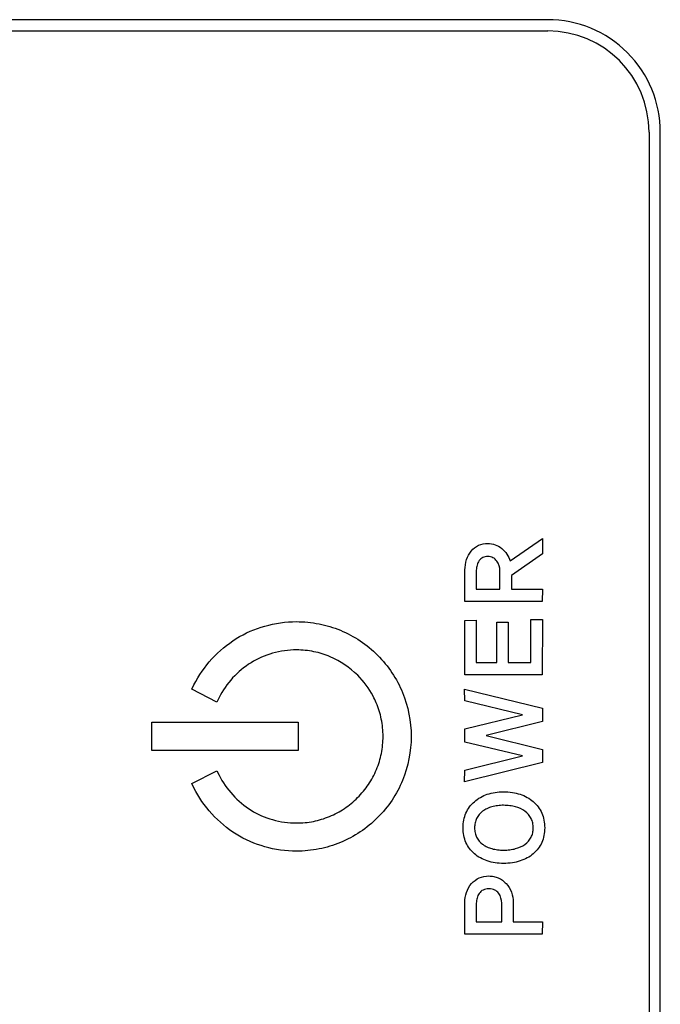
# Model space of a CAD drawing. Header units: millimetres. Extents: x 0 to 1427, y 0 to 1009.
# Tile 49 of 51: x 1301 to 1318, y 668 to 693. Entities that reach past the tile are written whole.
import ezdxf

# ---------------------------------------------------------------- set-up
doc = ezdxf.new("R2010")
doc.units = ezdxf.units.MM
doc.header["$LTSCALE"] = 65.395
doc.layers.add('REAR_CASE-PPC19-SHAPE', color=7, linetype='CONTINUOUS')

msp = doc.modelspace()

# ---------------------------------------------------------------- linework, layer by layer
at = {"layer": 'REAR_CASE-PPC19-SHAPE', "color": 7, "linetype": 'Continuous'}
for p, q in [((1314.684, 693.029), (1284.145, 693.029)), ((1284.145, 692.745), (1314.684, 692.745)), ((1317.244, 690.185), (1317.244, 455.873)), ((1317.528, 455.873), (1317.528, 690.185)), ((1313.738, 679.36), (1314.549, 679.924)), ((1314.549, 679.924), (1314.549, 679.536)), ((1314.549, 679.536), (1313.772, 678.991)), ((1312.591, 678.331), (1312.594, 679.131)), ((1312.88, 679.126), (1312.88, 678.644)), ((1313.477, 678.644), (1313.477, 679.108)), ((1313.772, 678.991), (1313.772, 678.644)), ((1312.88, 678.644), (1313.477, 678.644)), ((1313.772, 678.644), (1314.552, 678.644)), ((1314.552, 678.644), (1314.546, 678.331)), ((1314.546, 678.331), (1312.591, 678.331)), ((1312.591, 677.855), (1312.88, 677.861)), ((1312.591, 676.485), (1312.591, 677.855)), ((1312.88, 677.861), (1312.88, 676.798)), ((1313.396, 676.798), (1313.4, 677.811)), ((1313.4, 677.811), (1313.683, 677.811)), ((1313.683, 677.811), (1313.683, 676.798)), ((1314.26, 677.881), (1314.549, 677.883)), ((1314.26, 676.798), (1314.26, 677.881)), ((1314.549, 677.883), (1314.546, 676.485)), ((1312.88, 676.798), (1313.396, 676.798)), ((1313.683, 676.798), (1314.26, 676.798)), ((1314.546, 676.485), (1312.591, 676.485)), ((1305.692, 676.118), (1305.748, 676.23)), ((1306.326, 675.796), (1305.692, 676.118)), ((1306.384, 675.909), (1306.326, 675.796)), ((1312.585, 676.124), (1314.549, 675.637)), ((1312.588, 675.825), (1312.585, 676.124)), ((1314.05, 675.472), (1312.588, 675.825)), ((1312.588, 675.122), (1314.05, 675.472)), ((1314.549, 675.637), (1314.549, 675.301)), ((1304.682, 675.284), (1308.381, 675.284)), ((1304.682, 674.571), (1304.682, 675.284)), ((1308.381, 675.284), (1308.381, 674.571)), ((1314.549, 675.301), (1313.128, 674.952)), ((1312.588, 674.778), (1312.588, 675.122)), ((1313.128, 674.952), (1314.549, 674.6)), ((1314.047, 674.436), (1312.588, 674.778)), ((1308.381, 674.571), (1304.682, 674.571)), ((1312.588, 674.079), (1314.047, 674.436)), ((1314.549, 674.6), (1314.549, 674.267)), ((1314.549, 674.267), (1312.585, 673.782)), ((1305.692, 673.74), (1306.327, 674.059)), ((1306.327, 674.059), (1306.384, 673.946)), ((1312.585, 673.782), (1312.588, 674.079)), ((1305.748, 673.627), (1305.692, 673.74)), ((1312.588, 669.932), (1312.588, 670.735)), ((1312.88, 670.715), (1312.88, 670.244)), ((1313.524, 670.244), (1313.524, 670.715)), ((1313.812, 670.735), (1313.812, 670.244)), ((1312.88, 670.244), (1313.524, 670.244)), ((1313.812, 670.244), (1314.552, 670.244)), ((1314.552, 670.244), (1314.546, 669.932)), ((1314.546, 669.932), (1312.588, 669.932))]:
    msp.add_line(p, q, dxfattribs=at)
for centre, radius, start, end in [((1314.685, 690.186), 2.843, 359.9931, 90.0138), ((1314.682, 690.183), 2.562, 0.0541, 89.9459)]:
    msp.add_arc(centre, radius, start, end, dxfattribs=at)
for points, knots in [([(1312.594, 679.131), (1312.594, 679.219), (1312.617, 679.392), (1312.739, 679.615), (1312.93, 679.772), (1313.154, 679.814), (1313.361, 679.781), (1313.531, 679.682), (1313.662, 679.539), (1313.719, 679.421), (1313.738, 679.36)], [0, 0, 0, 0, 0.151209, 0.292924, 0.42643, 0.561068, 0.670018, 0.779612, 0.890793, 1, 1, 1, 1]), ([(1313.398, 679.357), (1313.373, 679.392), (1313.304, 679.454), (1313.171, 679.477), (1313.041, 679.456), (1312.943, 679.37), (1312.892, 679.254), (1312.88, 679.169), (1312.88, 679.126)], [0, 0, 0, 0, 0.167975, 0.344543, 0.512679, 0.668502, 0.831235, 1, 1, 1, 1]), ([(1305.748, 676.23), (1305.986, 676.701), (1306.554, 677.324), (1307.534, 677.752), (1308.26, 677.852), (1308.909, 677.789), (1309.455, 677.624), (1309.958, 677.355), (1310.402, 676.991), (1310.764, 676.546), (1311.123, 675.877), (1311.235, 675.303), (1311.235, 674.927)], [0, 0, 0, 0, 0.204974, 0.307194, 0.411734, 0.48592, 0.558996, 0.632065, 0.706232, 0.780459, 0.853629, 1, 1, 1, 1]), ([(1310.273, 675.945), (1310.17, 676.138), (1309.871, 676.545), (1309.325, 676.912), (1308.777, 677.082), (1308.283, 677.132), (1307.731, 677.056), (1306.991, 676.734), (1306.563, 676.264), (1306.384, 675.909)], [0, 0, 0, 0, 0.137295, 0.313361, 0.403589, 0.496526, 0.62453, 0.749529, 1, 1, 1, 1]), ([(1306.384, 673.946), (1306.563, 673.591), (1306.992, 673.12), (1307.731, 672.797), (1308.279, 672.721), (1308.768, 672.768), (1309.179, 672.892), (1309.559, 673.095), (1309.892, 673.371), (1310.168, 673.704), (1310.372, 674.084), (1310.497, 674.496), (1310.539, 674.93), (1310.496, 675.365), (1310.39, 675.704), (1310.302, 675.89), (1310.273, 675.945)], [0, 0, 0, 0, 0.173481, 0.259967, 0.348362, 0.410975, 0.472682, 0.5344, 0.597075, 0.659894, 0.721789, 0.78365, 0.846367, 0.910535, 0.972858, 1, 1, 1, 1]), ([(1311.235, 674.927), (1311.235, 674.55), (1311.123, 673.976), (1310.765, 673.307), (1310.401, 672.864), (1309.958, 672.5), (1309.455, 672.231), (1308.909, 672.066), (1308.26, 672.003), (1307.533, 672.103), (1306.552, 672.531), (1305.984, 673.156), (1305.748, 673.627)], [0, 0, 0, 0, 0.146523, 0.219569, 0.293608, 0.367777, 0.440814, 0.513868, 0.58808, 0.692804, 0.795091, 1, 1, 1, 1]), ([(1312.831, 673.279), (1312.925, 673.362), (1313.098, 673.46), (1313.358, 673.519), (1313.571, 673.533), (1313.786, 673.519), (1313.987, 673.473), (1314.168, 673.395), (1314.322, 673.285), (1314.45, 673.151), (1314.542, 672.991), (1314.597, 672.811), (1314.613, 672.619), (1314.596, 672.427), (1314.542, 672.248), (1314.45, 672.09), (1314.366, 672.003), (1314.319, 671.963)], [0, 0, 0, 0, 0.121862, 0.187114, 0.257843, 0.329433, 0.395515, 0.457981, 0.519139, 0.578865, 0.637001, 0.696614, 0.760565, 0.823824, 0.882954, 0.940688, 1, 1, 1, 1]), ([(1314.319, 671.963), (1314.272, 671.923), (1314.167, 671.851), (1313.987, 671.775), (1313.786, 671.73), (1313.571, 671.716), (1313.358, 671.73), (1313.159, 671.775), (1312.981, 671.851), (1312.828, 671.958), (1312.702, 672.09), (1312.611, 672.248), (1312.558, 672.427), (1312.543, 672.619), (1312.558, 672.811), (1312.628, 673.049), (1312.741, 673.201), (1312.831, 673.279)], [0, 0, 0, 0, 0.060758, 0.1232, 0.189453, 0.26129, 0.332261, 0.39768, 0.459432, 0.519736, 0.578861, 0.636545, 0.695778, 0.759247, 0.82341, 0.883129, 1, 1, 1, 1]), ([(1314.109, 673.036), (1314.037, 673.087), (1313.91, 673.146), (1313.724, 673.181), (1313.571, 673.19), (1313.419, 673.182), (1313.277, 673.154), (1313.15, 673.106), (1313.006, 673.022), (1312.895, 672.896), (1312.844, 672.742), (1312.833, 672.618), (1312.844, 672.493), (1312.895, 672.34), (1312.983, 672.241), (1313.054, 672.192), (1313.061, 672.187)], [0, 0, 0, 0, 0.12524, 0.193817, 0.268347, 0.342176, 0.409764, 0.472867, 0.533502, 0.645374, 0.701129, 0.761042, 0.82126, 0.876956, 0.987898, 1, 1, 1, 1]), ([(1313.061, 672.187), (1313.089, 672.168), (1313.158, 672.131), (1313.277, 672.088), (1313.419, 672.061), (1313.571, 672.053), (1313.724, 672.061), (1313.91, 672.096), (1314.112, 672.181), (1314.258, 672.339), (1314.31, 672.493), (1314.322, 672.618), (1314.31, 672.742), (1314.258, 672.896), (1314.174, 672.989), (1314.109, 673.036)], [0, 0, 0, 0, 0.049318, 0.11363, 0.182685, 0.258223, 0.334479, 0.404547, 0.53206, 0.646875, 0.704043, 0.765685, 0.827015, 0.884243, 1, 1, 1, 1]), ([(1312.76, 671.21), (1312.814, 671.27), (1312.949, 671.373), (1313.157, 671.41), (1313.32, 671.395), (1313.437, 671.358), (1313.543, 671.296), (1313.668, 671.183), (1313.786, 670.997), (1313.812, 670.822), (1313.812, 670.735)], [0, 0, 0, 0, 0.162453, 0.327039, 0.410041, 0.48996, 0.570339, 0.654649, 0.824735, 1, 1, 1, 1]), ([(1313.446, 670.964), (1313.421, 671), (1313.366, 671.046), (1313.275, 671.072), (1313.198, 671.078), (1313.121, 671.072), (1313.031, 671.046), (1312.946, 670.967), (1312.893, 670.847), (1312.88, 670.759), (1312.88, 670.715)], [0, 0, 0, 0, 0.15988, 0.246252, 0.34369, 0.440191, 0.525364, 0.681185, 0.840545, 1, 1, 1, 1])]:
    msp.add_open_spline(points, degree=3, knots=knots, dxfattribs=at)
for points in [[(1313.477, 679.108), (1313.477, 679.195), (1313.449, 679.286), (1313.398, 679.357)], [(1312.588, 670.735), (1312.588, 670.903), (1312.649, 671.083), (1312.76, 671.21)], [(1313.524, 670.715), (1313.524, 670.802), (1313.496, 670.892), (1313.446, 670.964)]]:
    msp.add_open_spline(points, degree=3, dxfattribs=at)

doc.saveas('drawing.dxf')
